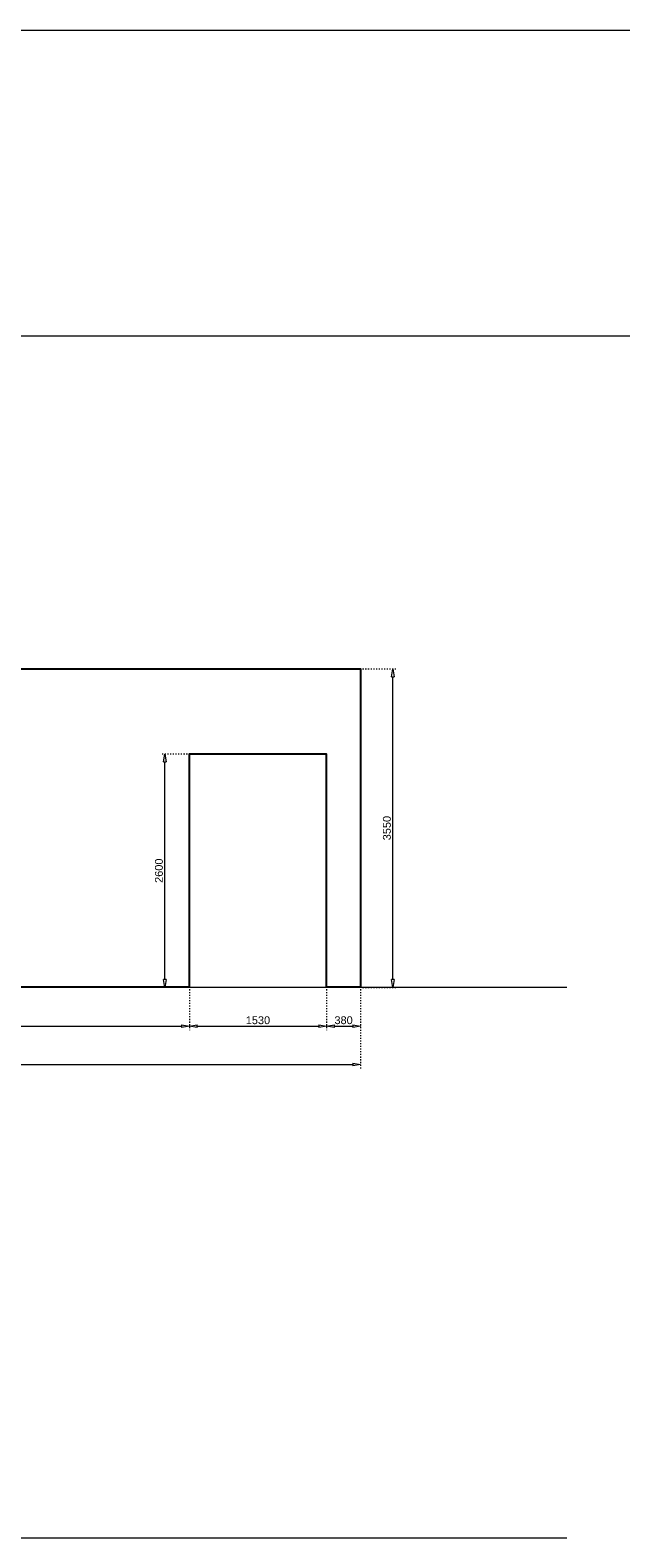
# Model space of a CAD drawing. Header units: millimetres. Extents: x 91086 to 300562, y -68316 to 28747.
# Tile 19 of 61: x 123211 to 129798, y 11942 to 28747. Entities that reach past the tile are written whole.
import ezdxf

# ---------------------------------------------------------------- set-up
doc = ezdxf.new("R2010")
doc.units = ezdxf.units.MM
doc.linetypes.add('ACAD_ISO03W100', pattern=[30, 12, -18])
doc.layers.get('Defpoints').update_dxf_attribs({"lineweight": 0})
for name, color, linetype, lineweight in [('25-Staal-B', 150, 'Continuous', 25), ('^ 0-Staal-txt', 7, 'Continuous', 0), ('Layer1', 252, 'Continuous', 0)]:
    doc.layers.add(name, color=color, linetype=linetype, lineweight=lineweight)
doc.styles.add('Arial', font='arial.ttf')
doc.dimstyles.new('dim-11', dxfattribs={"dimscale": 35, "dimtxt": 2.5, "dimasz": 2.5, "dimexe": 1.25, "dimexo": 0.625, "dimtad": 1, "dimdec": 0, "dimtxsty": 'Arial', "dimblk": 'CLOSEDBLANK', "dimcen": 3, "dimclrd": 252, "dimclre": 252, "dimclrt": 7, "dimadec": 0, "dimazin": 0, "dimtfac": 1, "dimtdec": 0, "dimtmove": 0, "dimatfit": 3, "dimldrblk": 'CLOSEDBLANK', "dimfxl": 1, "dimlwd": 0, "dimlwe": 0, "dimarcsym": 0})

# ---------------------------------------------------------------- blocks, each defined once
blk = doc.blocks.new('_ClosedBlank')
at = {"color": 0, "linetype": 'ByBlock', "lineweight": -2}
for p, q in [((-1, 0.17), (0, 0)), ((-1, 0.17), (-1, -0.17)), ((0, 0), (-1, -0.17))]:
    blk.add_line(p, q, dxfattribs=at)
blk = doc.blocks.new('*D30')
at = {"layer": '25-Staal-B', "color": 252, "linetype": 'ACAD_ISO03W100', "lineweight": 0, "transparency": 16777216}
for p, q in [((119986, 18056), (119986, 17600)), ((124986, 18056), (124986, 17600))]:
    blk.add_line(p, q, dxfattribs=at)
at = {"layer": '25-Staal-B', "color": 252, "lineweight": 0, "transparency": 16777216}
blk.add_line((120073, 17644), (124898, 17644), dxfattribs=at)
at = {"layer": 'Defpoints', "color": 0, "transparency": 16777216}
for p in [(119986, 18078), (124986, 18078), (124986, 17644)]:
    blk.add_point(p, dxfattribs=at)
at = {"layer": '25-Staal-B', "color": 252, "lineweight": 0, "transparency": 16777216, "xscale": 87.5, "yscale": 87.5, "zscale": 87.5, "rotation": 180}
blk.add_blockref('_ClosedBlank', (119986, 17644), dxfattribs=at)
at = {"layer": '25-Staal-B', "color": 252, "lineweight": 0, "transparency": 16777216, "xscale": 87.5, "yscale": 87.5, "zscale": 87.5}
blk.add_blockref('_ClosedBlank', (124986, 17644), dxfattribs=at)
at = {"layer": '25-Staal-B', "color": 7, "transparency": 16777216, "insert": (122486, 17711), "char_height": 87.5, "attachment_point": 5, "style": 'Arial'}
blk.add_mtext('5000', dxfattribs=at)
blk = doc.blocks.new('*D31')
at = {"layer": '25-Staal-B', "color": 252, "linetype": 'ACAD_ISO03W100', "lineweight": 0, "transparency": 16777216}
for p, q in [((124986, 18056), (124986, 17600)), ((126516, 18056), (126516, 17600))]:
    blk.add_line(p, q, dxfattribs=at)
at = {"layer": '25-Staal-B', "color": 252, "lineweight": 0, "transparency": 16777216}
blk.add_line((125073, 17644), (126428, 17644), dxfattribs=at)
at = {"layer": 'Defpoints', "color": 0, "transparency": 16777216}
for p in [(124986, 18078), (126516, 18078), (126516, 17644)]:
    blk.add_point(p, dxfattribs=at)
at = {"layer": '25-Staal-B', "color": 252, "lineweight": 0, "transparency": 16777216, "xscale": 87.5, "yscale": 87.5, "zscale": 87.5, "rotation": 180}
blk.add_blockref('_ClosedBlank', (124986, 17644), dxfattribs=at)
at = {"layer": '25-Staal-B', "color": 252, "lineweight": 0, "transparency": 16777216, "xscale": 87.5, "yscale": 87.5, "zscale": 87.5}
blk.add_blockref('_ClosedBlank', (126516, 17644), dxfattribs=at)
at = {"layer": '25-Staal-B', "color": 7, "transparency": 16777216, "insert": (125751, 17711), "char_height": 87.5, "attachment_point": 5, "style": 'Arial'}
blk.add_mtext('1530', dxfattribs=at)
blk = doc.blocks.new('*D32')
at = {"layer": '25-Staal-B', "color": 252, "linetype": 'ACAD_ISO03W100', "lineweight": 0, "transparency": 16777216}
for p, q in [((126918, 21628), (127299, 21628)), ((126918, 18078), (127299, 18078))]:
    blk.add_line(p, q, dxfattribs=at)
at = {"layer": '25-Staal-B', "color": 252, "lineweight": 0, "transparency": 16777216}
blk.add_line((127255, 18166), (127255, 21541), dxfattribs=at)
at = {"layer": 'Defpoints', "color": 0, "transparency": 16777216}
for p in [(126896, 21628), (127255, 21628), (126896, 18078)]:
    blk.add_point(p, dxfattribs=at)
at = {"layer": '25-Staal-B', "color": 252, "lineweight": 0, "transparency": 16777216, "xscale": 87.5, "yscale": 87.5, "zscale": 87.5}
for p, rotation in [((127255, 21628), 90), ((127255, 18078), 270)]:
    blk.add_blockref('_ClosedBlank', p, dxfattribs=dict(at, rotation=rotation))
at = {"layer": '25-Staal-B', "color": 7, "transparency": 16777216, "insert": (127189, 19853), "char_height": 87.5, "attachment_point": 5, "rotation": 90, "style": 'Arial'}
blk.add_mtext('3550', dxfattribs=at)
blk = doc.blocks.new('*D33')
at = {"layer": '25-Staal-B', "color": 252, "linetype": 'ACAD_ISO03W100', "lineweight": 0, "transparency": 16777216}
for p, q in [((113496, 18056), (113496, 17175)), ((126896, 18056), (126896, 17175))]:
    blk.add_line(p, q, dxfattribs=at)
at = {"layer": '25-Staal-B', "color": 252, "lineweight": 0, "transparency": 16777216}
blk.add_line((113583, 17219), (126808, 17219), dxfattribs=at)
at = {"layer": 'Defpoints', "color": 0, "transparency": 16777216}
for p in [(113496, 18078), (126896, 18078), (126896, 17219)]:
    blk.add_point(p, dxfattribs=at)
at = {"layer": '25-Staal-B', "color": 252, "lineweight": 0, "transparency": 16777216, "xscale": 87.5, "yscale": 87.5, "zscale": 87.5, "rotation": 180}
blk.add_blockref('_ClosedBlank', (113496, 17219), dxfattribs=at)
at = {"layer": '25-Staal-B', "color": 252, "lineweight": 0, "transparency": 16777216, "xscale": 87.5, "yscale": 87.5, "zscale": 87.5}
blk.add_blockref('_ClosedBlank', (126896, 17219), dxfattribs=at)
at = {"layer": '25-Staal-B', "color": 7, "transparency": 16777216, "insert": (120196, 17285), "char_height": 87.5, "attachment_point": 5, "style": 'Arial'}
blk.add_mtext('13400', dxfattribs=at)
blk = doc.blocks.new('*D34')
at = {"layer": '25-Staal-B', "color": 252, "linetype": 'ACAD_ISO03W100', "lineweight": 0, "transparency": 16777216}
for p, q in [((126516, 18056), (126516, 17600)), ((126896, 18056), (126896, 17600))]:
    blk.add_line(p, q, dxfattribs=at)
at = {"layer": '25-Staal-B', "color": 252, "lineweight": 0, "transparency": 16777216}
blk.add_line((126603, 17644), (126808, 17644), dxfattribs=at)
at = {"layer": 'Defpoints', "color": 0, "transparency": 16777216}
for p in [(126516, 18078), (126896, 18078), (126896, 17644)]:
    blk.add_point(p, dxfattribs=at)
at = {"layer": '25-Staal-B', "color": 252, "lineweight": 0, "transparency": 16777216, "xscale": 87.5, "yscale": 87.5, "zscale": 87.5, "rotation": 180}
blk.add_blockref('_ClosedBlank', (126516, 17644), dxfattribs=at)
at = {"layer": '25-Staal-B', "color": 252, "lineweight": 0, "transparency": 16777216, "xscale": 87.5, "yscale": 87.5, "zscale": 87.5}
blk.add_blockref('_ClosedBlank', (126896, 17644), dxfattribs=at)
at = {"layer": '25-Staal-B', "color": 7, "transparency": 16777216, "insert": (126706, 17711), "char_height": 87.5, "attachment_point": 5, "style": 'Arial'}
blk.add_mtext('380', dxfattribs=at)
blk = doc.blocks.new('*D36')
at = {"layer": '25-Staal-B', "color": 252, "linetype": 'ACAD_ISO03W100', "lineweight": 0, "transparency": 16777216}
for p, q in [((124964, 20678), (124670, 20678)), ((124964, 18078), (124670, 18078))]:
    blk.add_line(p, q, dxfattribs=at)
at = {"layer": '25-Staal-B', "color": 252, "lineweight": 0, "transparency": 16777216}
blk.add_line((124714, 18166), (124714, 20591), dxfattribs=at)
at = {"layer": 'Defpoints', "color": 0, "transparency": 16777216}
for p in [(124714, 20678), (124986, 20678), (124986, 18078)]:
    blk.add_point(p, dxfattribs=at)
at = {"layer": '25-Staal-B', "color": 252, "lineweight": 0, "transparency": 16777216, "xscale": 87.5, "yscale": 87.5, "zscale": 87.5}
for p, rotation in [((124714, 20678), 90), ((124714, 18078), 270)]:
    blk.add_blockref('_ClosedBlank', p, dxfattribs=dict(at, rotation=rotation))
at = {"layer": '25-Staal-B', "color": 7, "transparency": 16777216, "insert": (124647, 19378), "char_height": 87.5, "attachment_point": 5, "rotation": 90, "style": 'Arial'}
blk.add_mtext('2600', dxfattribs=at)

msp = doc.modelspace()

# ---------------------------------------------------------------- linework, layer by layer
at = {"layer": '25-Staal-B'}
msp.add_lwpolyline([(113495.7, 18078.4), (113495.7, 21628.4), (126895.7, 21628.4), (126895.7, 18078.4), (126515.7, 18078.4), (126515.7, 20678.4), (124985.7, 20678.4), (124985.7, 18078.4), (119985.7, 18078.4), (119985.7, 20678.4), (117565.7, 20678.4), (117565.7, 18078.4)], close=True, dxfattribs=at)
at = {"layer": '^ 0-Staal-txt', "lineweight": 0}
for points in [[(112339.3, 18078.4), (129196.9, 18078.4)], [(112339.3, 11942.2), (129196.9, 11942.2)]]:
    msp.add_lwpolyline(points, dxfattribs=at)
at = {"layer": 'Layer1'}
msp.add_lwpolyline([(131257.3, 25335.3), (91085.6, 25335.3), (91085.6, 28746.7), (131257.3, 28746.7)], close=True, dxfattribs=at)

# ---------------------------------------------------------------- dimensions: what is measured, and where the dimension line sits
at = {"layer": '25-Staal-B'}
for base, p1, p2, picture, middle in [((127255.2, 21628.4), (126895.7, 18078.4), (126895.7, 21628.4), '*D32', (127188.6, 19853.4)), ((124713.9, 20678.4), (124985.7, 18078.4), (124985.7, 20678.4), '*D36', (124647.3, 19378.4))]:
    dim = msp.add_linear_dim(base=base, p1=p1, p2=p2, angle=90, dimstyle='dim-11', dxfattribs=at)
    dim.commit()
    dim.dimension.update_dxf_attribs({"geometry": picture, "text_midpoint": middle})
for base, p1, p2, picture, middle in [((126895.7, 17218.6), (113495.7, 18078.4), (126895.7, 18078.4), '*D33', (120195.7, 17285.2)), ((124985.7, 17644.2), (119985.7, 18078.4), (124985.7, 18078.4), '*D30', (122485.7, 17710.7)), ((126515.7, 17644.2), (124985.7, 18078.4), (126515.7, 18078.4), '*D31', (125750.7, 17710.8)), ((126895.7, 17644.2), (126515.7, 18078.4), (126895.7, 18078.4), '*D34', (126705.7, 17710.8))]:
    dim = msp.add_linear_dim(base=base, p1=p1, p2=p2, dimstyle='dim-11', dxfattribs=at)
    dim.commit()
    dim.dimension.update_dxf_attribs({"geometry": picture, "text_midpoint": middle})

doc.saveas('drawing.dxf')
